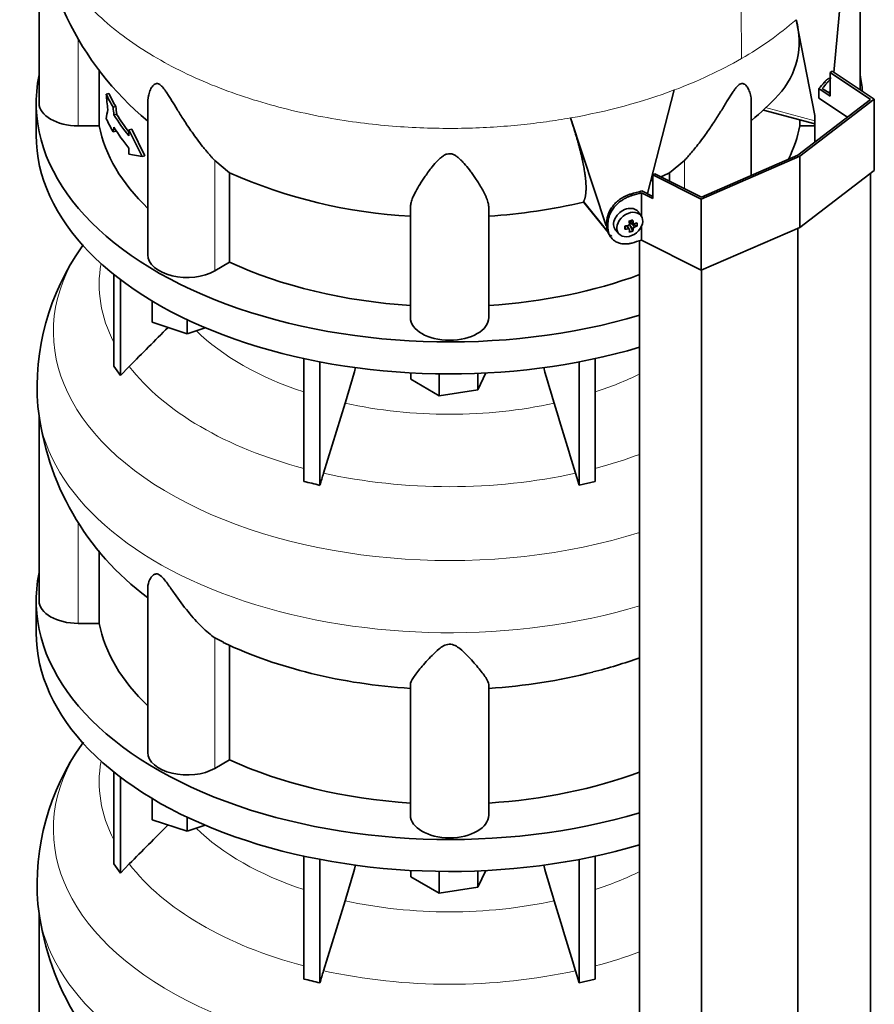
# Model space of a CAD drawing. Header units: millimetres. Extents: x 309 to 1183, y -1588 to 1614.
# Tile 8 of 20: x 886 to 1180, y -989 to -650. Entities that reach past the tile are written whole.
import ezdxf

# ---------------------------------------------------------------- set-up
doc = ezdxf.new("R2010")
doc.units = ezdxf.units.MM
for name, color, linetype in [('M5X8_UNI7687', 7, 'Continuous'), ('MID_344-3', 7, 'Continuous'), ('VSI344-454_TERMI', 7, 'Continuous'), ('VSI344-454_TESTA', 7, 'Continuous'), ('VSI344_DIFFUSORE', 7, 'Continuous')]:
    doc.layers.add(name, color=color, linetype=linetype)

# ---------------------------------------------------------------- blocks, each defined once
blk = doc.blocks.new('SE4')
at = {"layer": 'M5X8_UNI7687', "color": 7, "linetype": 'Continuous', "lineweight": 35}
for p, q in [((1100.06, -717.69), (1099.06, -716.34)), ((1091.29, -722.62), (1092.4, -723.89)), ((1094.47, -722.36), (1094.82, -721.18)), ((1095.99, -722.35), (1095.3, -721.1)), ((1096.25, -719.41), (1097.42, -720.41)), ((1097.21, -722.96), (1096.3, -720.99)), ((1096.33, -719.48), (1096.33, -720.36)), ((1098.7, -721.22), (1096.75, -720.47))]:
    blk.add_line(p, q, dxfattribs=at)
at = {"layer": 'M5X8_UNI7687', "color": 4, "linetype": 'Continuous', "lineweight": 9}
for p, q in [((1095.57, -722.21), (1094.99, -721.15)), ((1097.31, -722.15), (1096.3, -720.99)), ((1096.38, -719.38), (1097.31, -720.17)), ((1096.75, -720.47), (1097.76, -721.62))]:
    blk.add_line(p, q, dxfattribs=at)
at = {"layer": 'M5X8_UNI7687', "color": 7, "linetype": 'Continuous', "lineweight": 35}
for centre, radius, start, end in [((1095.47, -720.51), 0.55, 280.2783, 358.6867), ((1098.01, -722.28), 0.71, 110.1734, 168.7917)]:
    blk.add_arc(centre, radius, start, end, dxfattribs=at)
for centre, major_axis, ratio, start_param, end_param in [((1165, -679.04), (1.3, 4.83), 0.345066, 0.560828, 0.777666), ((1095.1, -719.4), (3.89, 3.14), 0.739997, 0, 3.172175), ((1093.42, -719.81), (8.97, 2.29), 0.035701, -1.293098, -1.143406), ((1092.35, -716.2), (3.16, -9.49), 0.408248, 1.007206, 1.121766), ((1095.1, -719.4), (3.89, 3.14), 0.739997, 6.252603, 6.283185), ((1096.19, -716.56), (-1.01, -9.2), 0.152739, -1.021742, -0.87205), ((1092.49, -716.29), (9.99, 0.43), 0.510658, -1.393505, -1.278945), ((1092.49, -716.03), (9.99, -0.48), 0.639648, -1.340934, -1.226375), ((1092.63, -716.12), (2.06, -9.79), 0.279258, 1.046834, 1.161394), ((1092.63, -716.12), (2.06, -9.79), 0.279258, 0.690017, 0.804576), ((1096.56, -720.65), (0.391, 0.312), 0.744948, 1.56038, 2.087178), ((1096.76, -720.88), (-0.449, 0.845), 0.482969, 0.934611, 1.452812), ((1096.76, -720.88), (-0.837, 0.408), 0.40333, 4.914112, 5.432313), ((1092.35, -716.2), (3.16, -9.49), 0.408248, 0.650389, 0.764948), ((1092.49, -716.29), (9.99, 0.43), 0.510658, -1.036687, -0.922127), ((1092.49, -716.03), (9.99, -0.48), 0.639648, -0.984117, -0.869557), ((1090.64, -718.06), (6.65, -6.44), 0.71261, 0.529363, 0.679055), ((1093.42, -714.81), (7.61, -5.28), 0.901051, 5.557555, 5.707247)]:
    blk.add_ellipse(centre, major_axis=major_axis, ratio=ratio, start_param=start_param, end_param=end_param, dxfattribs=at)
blk.add_ellipse((1096.16, -720.7), major_axis=(-3.84, -3.1), ratio=0.739997, dxfattribs=at)
for points in [[(1096.02, -722.49), (1096.02, -722.48), (1096.02, -722.45), (1096.02, -722.42), (1096.01, -722.39), (1096, -722.36), (1095.98, -722.33), (1095.96, -722.3), (1095.93, -722.28), (1095.9, -722.26), (1095.87, -722.24), (1095.83, -722.22), (1095.79, -722.21), (1095.75, -722.2), (1095.71, -722.2), (1095.67, -722.2), (1095.62, -722.2), (1095.59, -722.2), (1095.57, -722.21)], [(1097.31, -720.17), (1097.31, -720.19), (1097.32, -720.22), (1097.33, -720.26), (1097.34, -720.29), (1097.35, -720.33), (1097.37, -720.36), (1097.4, -720.39), (1097.42, -720.41), (1097.45, -720.44), (1097.49, -720.46), (1097.52, -720.47), (1097.56, -720.48), (1097.6, -720.48), (1097.64, -720.48), (1097.68, -720.48), (1097.72, -720.47), (1097.75, -720.46), (1097.76, -720.46)]]:
    blk.add_open_spline(points, degree=3, dxfattribs=at)
at = {"layer": 'MID_344-3', "color": 7, "linetype": 'Continuous', "lineweight": 35}
for p, q in [((1161.31, -677.15), (1171.17, -683.7)), ((1159.9, -683.07), (1159.9, -692.33)), ((1179.16, -1242.59), (1179.16, -703.03)), ((1154.1, -1261.79), (1154.1, -721.99)), ((1099.55, -726.31), (1099.55, -1266.18)), ((1120.84, -1276.26), (1120.84, -736.46))]:
    blk.add_line(p, q, dxfattribs=at)
at = {"layer": 'VSI344-454_TERMI', "color": 7, "linetype": 'Continuous', "lineweight": 35}
for p, q in [((1165.21, -668.31), (1165.92, -667.9)), ((1179.16, -677.57), (1165.21, -668.31)), ((1165.21, -668.31), (1165.21, -676.47)), ((1165.92, -667.9), (1180.45, -677.55)), ((1161.31, -673.88), (1165.21, -676.47)), ((1161.31, -677.15), (1161.31, -673.88)), ((1162.51, -673.8), (1165.21, -675.59)), ((1154.1, -696.78), (1179.16, -677.57)), ((1180.45, -677.55), (1154.81, -697.19)), ((1180.45, -677.55), (1180.45, -702.04)), ((1154.81, -697.19), (1120.8, -711.99)), ((1120.84, -711.25), (1154.1, -696.78)), ((1154.81, -697.19), (1154.81, -721.68)), ((1180.45, -702.04), (1154.81, -721.68)), ((1104.08, -703.6), (1104.79, -703.19)), ((1120.8, -711.99), (1104.08, -703.6)), ((1104.08, -703.6), (1104.08, -711.76)), ((1104.79, -703.19), (1120.84, -711.25)), ((1100.31, -709.11), (1104.08, -711)), ((1100.17, -717.84), (1100.17, -709.8)), ((1100.17, -709.8), (1104.08, -711.76)), ((1120.8, -711.99), (1120.8, -736.48)), ((1088.25, -721.31), (1088.25, -719.68)), ((1088.63, -721.85), (1088.63, -720.21)), ((1100.17, -726.13), (1100.17, -721.41)), ((1154.81, -721.68), (1120.8, -736.48)), ((1089.23, -724.54), (1089.61, -725.07)), ((1120.8, -736.48), (1100.17, -726.13))]:
    blk.add_line(p, q, dxfattribs=at)
at = {"layer": 'VSI344-454_TERMI', "color": 4, "linetype": 'Continuous', "lineweight": 9}
for p, q in [((1164.16, -671.89), (1163.24, -671.67)), ((1096.48, -710.22), (1096.86, -710.75)), ((1088.25, -719.68), (1088.63, -720.21)), ((1088.63, -721.85), (1088.25, -721.31))]:
    blk.add_line(p, q, dxfattribs=at)
at = {"layer": 'VSI344-454_TERMI', "color": 7, "linetype": 'Continuous', "lineweight": 35}
for centre, major_axis, start_param, end_param in [((1034.03, -635.62), (143.5, 0), -0.480069, -0.450192), ((1034.03, -635.62), (144.5, 0), -0.475352, -0.449757), ((1034.03, -635.62), (143.5, 0), -1.120604, -1.090727), ((1034.03, -635.62), (144.5, 0), -1.121039, -1.095444), ((1034.03, -651.95), (144.5, 0), -1.121039, -1.095444)]:
    blk.add_ellipse(centre, major_axis=major_axis, ratio=0.57735, start_param=start_param, end_param=end_param, dxfattribs=at)
for points, knots in [([(1163.24, -671.67), (1163.28, -671.62), (1163.37, -671.52), (1163.49, -671.38), (1163.62, -671.24), (1163.75, -671.12), (1163.87, -671), (1163.99, -670.89), (1164.11, -670.79), (1164.23, -670.7), (1164.35, -670.62), (1164.47, -670.55), (1164.59, -670.48), (1164.78, -670.39), (1165.03, -670.3), (1165.3, -670.28), (1165.46, -670.3), (1165.53, -670.31)], [0, 0, 0, 0, 0.0210181, 0.0419347, 0.0627717, 0.0835515, 0.1042965, 0.1250293, 0.1457726, 0.1665489, 0.1873807, 0.2082903, 0.2292998, 0.2504308, 0.312491, 0.3747066, 0.4161494, 0.4161494, 0.4161494, 0.4161494]), ([(1165.24, -670.87), (1165.21, -670.89), (1165.11, -670.96), (1164.92, -671.11), (1164.67, -671.33), (1164.42, -671.59), (1164.25, -671.79), (1164.16, -671.89)], [0.8203443, 0.8203443, 0.8203443, 0.8203443, 0.8334714, 0.8749845, 0.9164568, 0.9580689, 1, 1, 1, 1]), ([(1088.25, -719.68), (1088.25, -719.6), (1088.25, -719.44), (1088.27, -719.19), (1088.29, -718.95), (1088.32, -718.7), (1088.36, -718.45), (1088.41, -718.21), (1088.47, -717.96), (1088.53, -717.71), (1088.61, -717.46), (1088.69, -717.21), (1088.78, -716.96), (1088.95, -716.55), (1089.22, -715.98), (1089.64, -715.26), (1090.13, -714.56), (1090.67, -713.89), (1091.28, -713.25), (1091.93, -712.66), (1092.62, -712.11), (1093.27, -711.66), (1093.86, -711.31), (1094.37, -711.04), (1094.89, -710.79), (1095.41, -710.57), (1095.94, -710.37), (1096.3, -710.27), (1096.48, -710.22)], [0, 0, 0, 0, 0.020997, 0.041893, 0.062713, 0.083477, 0.104209, 0.124931, 0.145666, 0.166436, 0.187265, 0.208173, 0.229184, 0.250319, 0.312379, 0.374611, 0.437429, 0.499972, 0.562502, 0.625327, 0.687534, 0.749602, 0.791735, 0.833469, 0.874983, 0.916456, 0.958068, 1, 1, 1, 1]), ([(1096.86, -710.75), (1096.77, -710.78), (1096.59, -710.83), (1096.32, -710.91), (1096.06, -711.01), (1095.79, -711.11), (1095.53, -711.21), (1095.27, -711.33), (1095.01, -711.45), (1094.75, -711.57), (1094.49, -711.71), (1094.24, -711.85), (1093.98, -712), (1093.57, -712.26), (1093, -712.64), (1092.31, -713.19), (1091.66, -713.78), (1091.05, -714.42), (1090.5, -715.09), (1090.02, -715.79), (1089.6, -716.51), (1089.29, -717.17), (1089.07, -717.75), (1088.91, -718.25), (1088.78, -718.74), (1088.69, -719.24), (1088.64, -719.73), (1088.63, -720.05), (1088.63, -720.21)], [0, 0, 0, 0, 0.021018, 0.041934, 0.062771, 0.08355, 0.104295, 0.125028, 0.145771, 0.166547, 0.187379, 0.208288, 0.229298, 0.250429, 0.312489, 0.374705, 0.437522, 0.500061, 0.562591, 0.625422, 0.687637, 0.749714, 0.79185, 0.833578, 0.875077, 0.916526, 0.958107, 1, 1, 1, 1]), ([(1089.23, -724.53), (1089.1, -724.36), (1088.91, -724.04), (1088.69, -723.57), (1088.53, -723.15), (1088.4, -722.71), (1088.32, -722.26), (1088.26, -721.79), (1088.25, -721.47), (1088.25, -721.31)], [0.6886177, 0.6886177, 0.6886177, 0.6886177, 0.7497141, 0.7918499, 0.8335781, 0.8750765, 0.9165257, 0.958107, 1, 1, 1, 1]), ([(1088.63, -721.85), (1088.63, -721.93), (1088.63, -722.09), (1088.65, -722.33), (1088.67, -722.56), (1088.7, -722.79), (1088.74, -723.02), (1088.79, -723.24), (1088.84, -723.46), (1088.91, -723.68), (1088.99, -723.89), (1089.07, -724.1), (1089.16, -724.31), (1089.33, -724.64), (1089.6, -725.08), (1090.02, -725.6), (1090.5, -726.06), (1091.05, -726.47), (1091.66, -726.8), (1092.31, -727.07), (1093, -727.26), (1093.65, -727.37), (1094.23, -727.41), (1094.75, -727.41), (1095.27, -727.38), (1095.79, -727.32), (1096.32, -727.22), (1096.68, -727.13), (1096.86, -727.08)], [0, 0, 0, 0, 0.020996, 0.041893, 0.062713, 0.083477, 0.104209, 0.124931, 0.145666, 0.166436, 0.187264, 0.208173, 0.229184, 0.250319, 0.312379, 0.374611, 0.437429, 0.499972, 0.562503, 0.625328, 0.687536, 0.749604, 0.791737, 0.833471, 0.874985, 0.916457, 0.958069, 1, 1, 1, 1])]:
    blk.add_open_spline(points, degree=3, knots=knots, dxfattribs=at)
at = {"layer": 'VSI344-454_TESTA', "color": 7, "linetype": 'Continuous', "lineweight": 35}
for p, q in [((892.53, -618.08), (892.53, -678.89)), ((1175.53, -674.28), (1175.53, -617.69)), ((1166.47, -668.27), (1170.15, -629.45)), ((1160, -683.1), (1153.46, -650.12)), ((913.29, -667.4), (913.29, -686.69)), ((1102.22, -710.07), (1111.51, -674.34)), ((916.62, -675.57), (915.69, -675.79)), ((930.03, -678.59), (930.03, -731.15)), ((1138.04, -703.76), (1138.04, -678.59)), ((918.97, -680.05), (918.04, -680.28)), ((1142.29, -681.3), (1159.9, -686.04)), ((919.27, -682.68), (918.35, -682.9)), ((1088.06, -721.21), (1075.72, -683.97)), ((1154.78, -684.66), (1154.78, -686.69)), ((913.29, -686.69), (906.03, -686.69)), ((918.97, -688.49), (918.04, -688.71)), ((924.45, -687.82), (923.52, -688.04)), ((928.06, -697.23), (923.52, -688.04)), ((923.52, -688.04), (923.52, -690.15)), ((928.99, -697), (924.45, -687.82)), ((1159.9, -686.69), (1154.78, -686.69)), ((923.52, -694.37), (923.52, -696.48)), ((928.06, -697.23), (923.52, -696.48)), ((928.99, -697), (928.06, -697.23)), ((958.2, -702.92), (953.07, -698.63)), ((1115, -698.63), (1109.87, -702.92)), ((958.2, -702.92), (958.2, -733.7)), ((1109.87, -702.92), (1109.87, -705.74)), ((1020.53, -752.8), (1020.53, -714.77)), ((1047.53, -752.8), (1047.53, -714.77)), ((1080.25, -712.99), (1080.28, -712.74)), ((1080.29, -713.06), (1088.79, -723.58)), ((958.2, -733.7), (953.07, -736.66))]:
    blk.add_line(p, q, dxfattribs=at)
at = {"layer": 'VSI344-454_TESTA', "color": 4, "linetype": 'Continuous', "lineweight": 9}
for p, q in [((906.03, -686.69), (906.03, -656.65)), ((1142.94, -680.43), (1159.9, -685)), ((953.07, -736.66), (953.07, -698.63)), ((1115, -708.31), (1115, -698.63)), ((1080.28, -712.74), (1088.71, -723.18))]:
    blk.add_line(p, q, dxfattribs=at)
at = {"layer": 'VSI344-454_TESTA', "color": 7, "linetype": 'Continuous', "lineweight": 35}
for centre, radius, start, end in [((997.1, -603.85), 105.36, 180.8685, 230.3798), ((1127.79, -657.77), 26.79, 316.8983, 16.5885), ((1921.14, -582.46), 1009.78, 185.30367, 185.60415), ((1068.61, -602.67), 107.65, 310.1951, 316.9998), ((1306.85, -744.86), 395.83, 170.7261, 171.1896), ((1930.42, -563.39), 1019.11, 186.58617, 186.73463), ((1923.07, -564.3), 1010.75, 186.57578, 186.72546), ((1330.5, -767.11), 419.85, 169.0161, 169.2377), ((1327.9, -766.1), 416.24, 169.1975, 169.2533), ((1030.04, -540.3), 177.78, 246.1657, 266.9354), ((1047.13, -565.92), 150.68, 291.9447, 292.238), ((1047.13, -565.92), 150.68, 293.3577, 294.6055), ((1035.18, -521.23), 196.98, 273.5975, 283.2277)]:
    blk.add_arc(centre, radius, start, end, dxfattribs=at)
at = {"layer": 'VSI344-454_TESTA', "color": 4, "linetype": 'Continuous', "lineweight": 9}
for centre, radius, start, end in [((1078.17, -564.38), 114.1, 299.6955, 311.2892), ((1057.32, -528.2), 155.86, 290.3453, 299.7641)]:
    blk.add_arc(centre, radius, start, end, dxfattribs=at)
blk.add_ellipse((1034.03, -605.39), major_axis=(142.36, 0), ratio=0.57735, start_param=5.009578, end_param=5.287871, dxfattribs=at)
at = {"layer": 'VSI344-454_TESTA', "color": 7, "linetype": 'Continuous', "lineweight": 35}
for centre, major_axis, start_param, end_param in [((1034.03, -657.53), (-122.5, 0), 0.261186, 0.327396), ((1034.03, -657.53), (-121.5, 0), 0.260097, 0.326857), ((906.03, -678.89), (13.5, 0), 3.141593, 4.712389), ((1034.03, -665.97), (-122.5, 0), 0.261186, 0.327396), ((1034.03, -659.64), (-122.5, 0), 0.335083, 0.446047), ((1034.03, -659.64), (-121.5, 0), 0.334608, 0.428513), ((1034.03, -678.89), (-121.5, 0), 0.111341, 0.543224), ((1034.03, -663.86), (-122.5, 0), 0.335083, 0.446047), ((1034.03, -678.89), (121.5, 0), 6.004526, 6.171844), ((943.53, -731.15), (13.5, 0), 3.141593, 5.497787), ((1034.03, -678.89), (-121.5, 0), 0.896739, 1.459455), ((1034.03, -678.89), (121.5, 0), 4.82373, 5.281941), ((1034.03, -752.8), (13.5, 0), 3.141593, 6.283185)]:
    blk.add_ellipse(centre, major_axis=major_axis, ratio=0.57735, start_param=start_param, end_param=end_param, dxfattribs=at)
at = {"layer": 'VSI344-454_TESTA', "color": 4, "linetype": 'Continuous', "lineweight": 9}
blk.add_open_spline([(1115.54, -541.05), (1116.57, -545.62), (1119.37, -555.28), (1124.5, -570.62), (1128.88, -586.49), (1131.53, -601.52), (1133.09, -615.61), (1133.98, -629.15), (1134.45, -642.39), (1134.6, -653.72), (1134.7, -660.76), (1134.7, -663.5)], degree=3, knots=[0, 0, 0, 0, 0.117079, 0.240569, 0.360617, 0.476421, 0.590288, 0.703407, 0.816259, 0.929029, 1, 1, 1, 1], dxfattribs=at)
blk.add_rational_spline([(891.68, -605.4), (891.7, -671.24), (985, -700.01), (1075.72, -683.97)], [0.668603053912, 0.547052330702, 0.657517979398, 1], degree=3, dxfattribs=at)
at = {"layer": 'VSI344-454_TESTA', "color": 7, "linetype": 'Continuous', "lineweight": 35}
for points, knots in [([(953.07, -698.63), (952.86, -698.4), (952.42, -697.92), (951.71, -697.13), (950.9, -696.2), (949.96, -695.09), (948.65, -693.47), (947.07, -691.43), (945.34, -689.04), (943.8, -686.81), (942.43, -684.74), (941.23, -682.84), (939.85, -680.62), (938.59, -678.54), (937.4, -676.6), (936.58, -675.33), (935.79, -674.18), (934.99, -673.19), (934.14, -672.41), (933.33, -672.07), (932.69, -672.15), (932.15, -672.45), (931.69, -672.92), (931.1, -673.77), (930.64, -674.84), (930.29, -676.07), (930.1, -677.16), (930.03, -678.02), (930.03, -678.5), (930.03, -678.59)], [0, 0, 0, 0, 0.020247, 0.0413012, 0.0631676, 0.0911499, 0.1206822, 0.1725651, 0.2189806, 0.2600001, 0.2962057, 0.3283254, 0.3570821, 0.4069553, 0.4285992, 0.4484587, 0.4665056, 0.4826091, 0.4971306, 0.5113122, 0.5266668, 0.543344, 0.562023, 0.5826937, 0.6304427, 0.6595254, 0.6923195, 0.7261108, 0.734395, 0.734395, 0.734395, 0.734395]), ([(1138.04, -678.59), (1138.04, -678.44), (1138.03, -677.58), (1137.83, -676.12), (1137.27, -674.36), (1136.58, -673.11), (1135.92, -672.45), (1135.36, -672.16), (1134.83, -672.07), (1134.1, -672.31), (1133.31, -672.95), (1132.55, -673.83), (1131.77, -674.91), (1130.99, -676.1), (1130.16, -677.44), (1128.93, -679.44), (1127.22, -682.26), (1125.36, -685.18), (1123.65, -687.72), (1122.11, -689.91), (1120.49, -692.09), (1118.89, -694.14), (1117.45, -695.88), (1116.15, -697.37), (1115.37, -698.22), (1115, -698.63)], [0.2656377, 0.2656377, 0.2656377, 0.2656377, 0.2789295, 0.3409942, 0.392778, 0.4359518, 0.4604978, 0.4716154, 0.4871189, 0.5000341, 0.5129562, 0.5284792, 0.5444389, 0.5641957, 0.583938, 0.6074587, 0.6593255, 0.7214848, 0.7571561, 0.7963778, 0.8446458, 0.8874257, 0.9275339, 0.9650516, 1, 1, 1, 1]), ([(1080.28, -712.74), (1080.31, -712.68), (1080.37, -712.57), (1080.44, -712.39), (1080.51, -712.2), (1080.58, -712), (1080.65, -711.8), (1080.7, -711.59), (1080.76, -711.37), (1080.81, -711.14), (1080.86, -710.91), (1080.9, -710.66), (1080.94, -710.41), (1080.97, -710.16), (1081, -709.89), (1081.02, -709.62), (1081.04, -709.34), (1081.06, -709.06), (1081.07, -708.76), (1081.08, -708.46), (1081.08, -708.16), (1081.08, -707.84), (1081.08, -707.52), (1081.07, -707.2), (1081.05, -706.86), (1081.03, -706.52), (1081.01, -706.17), (1080.98, -705.82), (1080.95, -705.46), (1080.92, -705.09), (1080.88, -704.71), (1080.84, -704.33), (1080.79, -703.94), (1080.74, -703.55), (1080.68, -703.15), (1080.62, -702.74), (1080.53, -702.15), (1080.4, -701.35), (1080.21, -700.33), (1080, -699.28), (1079.77, -698.21), (1079.53, -697.12), (1079.26, -696.01), (1078.98, -694.88), (1078.68, -693.72), (1078.36, -692.55), (1078.03, -691.37), (1077.68, -690.17), (1077.32, -688.95), (1076.94, -687.73), (1076.55, -686.49), (1076.14, -685.24), (1075.86, -684.39), (1075.72, -683.97)], [0, 0, 0, 0, 0.014374, 0.02874, 0.043097, 0.057447, 0.071789, 0.086123, 0.100449, 0.114767, 0.129077, 0.143379, 0.157674, 0.171961, 0.186239, 0.200511, 0.214774, 0.22903, 0.243278, 0.257518, 0.27175, 0.285975, 0.300193, 0.314402, 0.328604, 0.342798, 0.356985, 0.371164, 0.385335, 0.399499, 0.413655, 0.427804, 0.441945, 0.456079, 0.470204, 0.484323, 0.498433, 0.531555, 0.564441, 0.597091, 0.629505, 0.661683, 0.693625, 0.72533, 0.756799, 0.78803, 0.819025, 0.849782, 0.880302, 0.910583, 0.940627, 0.970433, 1, 1, 1, 1]), ([(1047.53, -714.77), (1047.53, -714.59), (1047.52, -714.22), (1047.42, -713.62), (1047.26, -712.92), (1046.99, -712.1), (1046.51, -710.91), (1045.79, -709.42), (1044.8, -707.68), (1043.79, -706.05), (1042.79, -704.55), (1041.83, -703.17), (1040.64, -701.56), (1039.45, -700.07), (1038.21, -698.71), (1037.32, -697.85), (1036.39, -697.11), (1035.41, -696.54), (1034.28, -696.24), (1033.1, -696.37), (1032.08, -696.85), (1031.15, -697.51), (1030.26, -698.3), (1029.03, -699.59), (1027.83, -701.05), (1026.62, -702.65), (1025.64, -704.02), (1024.7, -705.41), (1023.55, -707.2), (1022.52, -708.97), (1021.67, -710.66), (1021.08, -712.07), (1020.63, -713.45), (1020.57, -714.34), (1020.53, -714.77)], [0, 0, 0, 0, 0.020247, 0.041301, 0.063168, 0.09115, 0.120682, 0.172565, 0.218981, 0.26, 0.296206, 0.328325, 0.357082, 0.406955, 0.428599, 0.448459, 0.466506, 0.482609, 0.497131, 0.511312, 0.526667, 0.543344, 0.562023, 0.582694, 0.630443, 0.659525, 0.692319, 0.726111, 0.759233, 0.82594, 0.865768, 0.902245, 0.953307, 1, 1, 1, 1]), ([(1089.42, -724.33), (1089.54, -724.44), (1089.68, -724.56), (1089.83, -724.67), (1089.84, -724.67)], [0.2750912, 0.2750912, 0.2750912, 0.2750912, 0.3754186, 0.3850978, 0.3850978, 0.3850978, 0.3850978])]:
    blk.add_open_spline(points, degree=3, knots=knots, dxfattribs=at)
at = {"layer": 'VSI344_DIFFUSORE', "color": 7, "linetype": 'Continuous', "lineweight": 35}
for p, q in [((891.53, -678.89), (891.53, -689.92)), ((918.33, -769.57), (918.33, -737.94)), ((920.62, -772.77), (920.62, -739.73)), ((931.53, -754.34), (931.53, -747.07)), ((943.53, -758.34), (931.53, -754.34)), ((943.53, -758.34), (943.53, -753.46)), ((949.76, -756.26), (943.53, -758.34)), ((918.33, -769.57), (920.62, -772.77)), ((920.62, -772.77), (923.62, -769.6)), ((983.81, -809.25), (983.81, -766.91)), ((989.35, -810.58), (989.35, -768.04)), ((1078.72, -810.58), (1078.72, -768.04)), ((1084.26, -809.25), (1084.26, -766.91)), ((1020.65, -774.05), (1020.65, -771.83)), ((1030.45, -779.71), (1030.45, -772.16)), ((1046.51, -771.87), (1043.83, -777.64)), ((1043.83, -777.64), (1043.83, -772)), ((1030.45, -779.71), (1020.65, -774.05)), ((1043.83, -777.64), (1030.45, -779.71)), ((998.02, -782.28), (990.6, -806.39)), ((892.53, -787.14), (892.53, -850.36)), ((1077.47, -806.39), (1078.72, -810.58)), ((1078.72, -810.58), (1084.26, -809.25)), ((913.29, -858.15), (913.29, -833.13)), ((930.03, -845.86), (930.03, -902.61)), ((891.53, -850.36), (891.53, -861.38)), ((913.29, -858.15), (906.03, -858.15)), ((956.05, -864.61), (953.07, -863.13)), ((958.2, -905.17), (958.2, -865.67)), ((1020.53, -924.26), (1020.53, -879.27)), ((1047.53, -924.26), (1047.53, -879.27)), ((958.2, -905.17), (953.07, -908.13)), ((918.33, -941.04), (918.33, -909.4)), ((920.62, -944.24), (920.62, -911.19)), ((931.53, -925.8), (931.53, -918.53)), ((943.53, -929.8), (931.53, -925.8)), ((943.53, -929.8), (943.53, -924.93)), ((949.76, -927.72), (943.53, -929.8)), ((983.81, -980.72), (983.81, -938.37)), ((989.35, -982.04), (989.35, -939.51)), ((1078.72, -982.04), (1078.72, -939.51)), ((1084.26, -980.72), (1084.26, -938.37)), ((918.33, -941.04), (920.62, -944.24)), ((920.62, -944.24), (923.62, -941.06)), ((1020.65, -945.52), (1020.65, -943.29)), ((1030.45, -951.18), (1020.65, -945.52)), ((1030.45, -951.18), (1030.45, -943.63)), ((1046.51, -943.34), (1043.83, -949.1)), ((1043.83, -949.1), (1043.83, -943.46)), ((1043.83, -949.1), (1030.45, -951.18)), ((998.02, -953.74), (990.6, -977.86)), ((892.53, -958.61), (892.53, -1021.82)), ((1077.47, -977.86), (1078.72, -982.04)), ((1078.72, -982.04), (1084.26, -980.72))]:
    blk.add_line(p, q, dxfattribs=at)
at = {"layer": 'VSI344_DIFFUSORE', "color": 4, "linetype": 'Continuous', "lineweight": 9}
for p, q in [((906.03, -858.15), (906.03, -823.32)), ((953.07, -908.13), (953.07, -863.13))]:
    blk.add_line(p, q, dxfattribs=at)
at = {"layer": 'VSI344_DIFFUSORE', "color": 7, "linetype": 'Continuous', "lineweight": 35}
for centre, radius, start, end in [((974.85, -776.61), 83.01, 144.5243, 184.7016), ((1003.71, -795.88), 117.68, 144.5743, 145.0378), ((572.33, -651.35), 445.37, 342.904, 344.5674), ((1495.74, -651.35), 445.37, 195.4527, 197.096), ((985.9, -773.31), 94.3, 186.1382, 233.6059), ((1192.42, -868.51), 211.17, 162.8912, 164.0764), ((953.41, -948.64), 142.66, 75.4059, 77.6951), ((1023.48, -720.47), 159.29, 244.9294, 256.5307), ((1047.05, -726.34), 152.94, 283.7526, 290.0891), ((1003.71, -967.35), 117.68, 144.5743, 145.0378), ((974.85, -948.07), 83.01, 144.5243, 184.7016), ((572.33, -822.81), 445.37, 342.904, 344.5674), ((1495.74, -822.81), 445.37, 195.4527, 197.096), ((985.9, -944.78), 94.3, 186.1382, 233.6059), ((1192.42, -1039.98), 211.17, 162.8912, 164.0764), ((953.41, -1120.1), 142.66, 75.4059, 77.6951)]:
    blk.add_arc(centre, radius, start, end, dxfattribs=at)
for centre, major_axis, start_param, end_param in [((1034.03, -678.89), (142.5, 0), 3.023053, 5.190143), ((1034.03, -678.89), (142.5, 0), 0.049395, 0.118539), ((1034.03, -689.92), (142.5, 0), 3.141593, 5.190143), ((1034.03, -850.36), (142.5, 0), 3.023053, 5.190143), ((906.03, -850.36), (13.5, 0), 3.141604, 4.712389), ((1034.03, -850.36), (-121.5, 0), 0.111341, 0.543224), ((1034.03, -861.38), (142.5, 0), 3.141593, 5.190143), ((1034.03, -810.86), (-121.5, 0), 1.167179, 1.459455), ((1034.03, -810.86), (121.5, 0), 4.82373, 5.131179), ((943.53, -902.61), (13.5, 0), 3.141581, 5.497787), ((1034.03, -850.36), (-121.5, 0), 0.896739, 1.459455), ((1034.03, -850.36), (121.5, 0), 4.82373, 5.281941), ((1034.03, -924.26), (13.5, 0), 3.141593, 6.283185)]:
    blk.add_ellipse(centre, major_axis=major_axis, ratio=0.57735, start_param=start_param, end_param=end_param, dxfattribs=at)
at = {"layer": 'VSI344_DIFFUSORE', "color": 4, "linetype": 'Continuous', "lineweight": 9}
for centre, major_axis, start_param, end_param in [((1034.03, -757.64), (136.58, 0), 2.76226, 5.212737), ((1034.03, -741.32), (120.79, 0), 3.038624, 3.432735), ((1034.03, -727.55), (-101.4, 0), 0.532702, 1.052595), ((1034.03, -741.32), (-120.79, 0), 0.417538, 1.141984), ((1034.03, -727.55), (101.4, 0), -1.052595, -0.868255), ((1034.03, -779.32), (-142.13, 0), 0.049478, 2.049895), ((1034.03, -727.55), (-101.4, 0), 1.207688, 1.933905), ((1034.03, -741.32), (120.79, 0), -1.141984, -0.997489), ((1034.03, -741.32), (-120.79, 0), 1.202936, 1.938657), ((1034.03, -929.11), (136.58, 0), 2.76226, 5.212737), ((1034.03, -912.78), (120.79, 0), 3.038624, 3.432735), ((1034.03, -899.02), (-101.4, 0), 0.532702, 1.052595), ((1034.03, -912.78), (-120.79, 0), 0.417538, 1.141984), ((1034.03, -899.02), (101.4, 0), -1.052595, -0.868255), ((1034.03, -950.78), (-142.13, 0), 0.049478, 2.049895), ((1034.03, -899.02), (-101.4, 0), 1.207688, 1.933905), ((1034.03, -912.78), (120.79, 0), -1.141984, -0.997489), ((1034.03, -912.78), (-120.79, 0), 1.202936, 1.938657)]:
    blk.add_ellipse(centre, major_axis=major_axis, ratio=0.57735, start_param=start_param, end_param=end_param, dxfattribs=at)
at = {"layer": 'VSI344_DIFFUSORE', "color": 7, "linetype": 'Continuous', "lineweight": 35}
for points in [[(923.62, -769.6), (928.07, -765.12), (932.52, -760.64), (936.97, -756.15)], [(1070.05, -782.28), (1072.52, -790.32), (1075, -798.35), (1077.47, -806.39)], [(923.62, -941.06), (928.07, -936.58), (932.52, -932.1), (936.97, -927.62)], [(1070.05, -953.74), (1072.52, -961.78), (1075, -969.82), (1077.47, -977.86)]]:
    blk.add_open_spline(points, degree=3, dxfattribs=at)
for points, knots in [([(953.07, -863.13), (951.7, -862.16), (950.19, -860.87), (947.05, -857.81), (945.45, -856.03), (942.31, -852.19), (940.76, -850.09), (938.4, -846.73), (937.61, -845.57), (936.35, -843.84), (935.92, -843.26), (934.96, -842.17), (934.42, -841.65), (933.41, -841.1), (932.97, -841.08), (932.29, -841.24), (932.02, -841.41), (931.31, -842.01), (930.98, -842.51), (930.25, -843.94), (930.03, -844.92), (930.03, -845.87)], [0, 0, 0, 0, 0.125, 0.125, 0.25, 0.25, 0.375, 0.375, 0.4375, 0.4375, 0.46875, 0.46875, 0.5, 0.5, 0.53125, 0.53125, 0.5625, 0.5625, 0.625, 0.625, 0.7387976, 0.7387976, 0.7387976, 0.7387976]), ([(1047.53, -879.27), (1047.53, -878.62), (1047.13, -877.79), (1045.82, -875.79), (1044.91, -874.62), (1042.74, -872.04), (1041.49, -870.61), (1039.26, -868.35), (1038.46, -867.57), (1037.06, -866.48), (1036.55, -866.12), (1035.37, -865.54), (1034.67, -865.32), (1033.22, -865.35), (1032.54, -865.6), (1031.39, -866.21), (1030.9, -866.56), (1029.51, -867.66), (1028.73, -868.43), (1026.54, -870.66), (1025.28, -872.09), (1023.13, -874.66), (1022.24, -875.8), (1020.94, -877.78), (1020.53, -878.62), (1020.53, -879.27)], [0, 0, 0, 0, 0.125, 0.125, 0.25, 0.25, 0.375, 0.375, 0.4375, 0.4375, 0.46875, 0.46875, 0.5, 0.5, 0.53125, 0.53125, 0.5625, 0.5625, 0.625, 0.625, 0.75, 0.75, 0.875, 0.875, 1, 1, 1, 1])]:
    blk.add_open_spline(points, degree=3, knots=knots, dxfattribs=at)

msp = doc.modelspace()

# ---------------------------------------------------------------- block references
msp.add_blockref('SE4', (0, 0))

doc.saveas('drawing.dxf')
